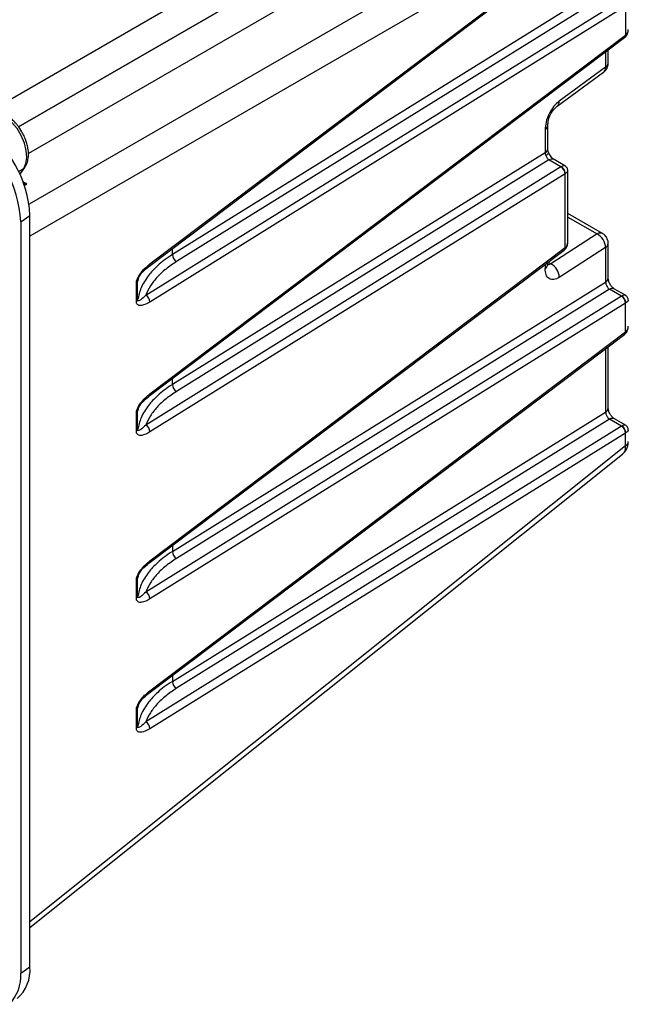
# Model space of a CAD drawing. Header units: inches. Extents: x 0.6 to 33.8, y 0 to 21.7.
# Tile 96 of 169: x 26.9 to 28, y 10.5 to 12.2. Entities that reach past the tile are written whole.
import ezdxf

# ---------------------------------------------------------------- set-up
doc = ezdxf.new("R2010")
doc.units = ezdxf.units.IN
doc.header["$MEASUREMENT"] = 0

msp = doc.modelspace()

# ---------------------------------------------------------------- linework, layer by layer
at = {"color": 7, "linetype": 'Continuous'}
for p, q in [((26.8582, 12.064), (27.8385, 12.6299)), ((26.936, 12.0529), (27.8628, 12.5879)), ((27.8628, 12.5877), (26.9361, 12.0527)), ((27.887, 12.5456), (26.9532, 12.0066)), ((27.9638, 12.5013), (26.9543, 11.9186)), ((27.988, 12.4593), (26.9558, 11.8634)), ((27.1637, 11.8152), (27.9878, 12.4369)), ((27.1621, 11.811), (27.9862, 12.4327)), ((27.9532, 12.2979), (27.2027, 11.8314)), ((27.9598, 12.2856), (27.2099, 11.8195)), ((27.1565, 11.7612), (27.9806, 12.2736)), ((27.9878, 12.2617), (27.1637, 11.7493)), ((27.988, 12.2618), (27.988, 12.212)), ((27.1621, 11.586), (27.9862, 12.2076)), ((27.1637, 11.5902), (27.9878, 12.2118)), ((27.9862, 12.2076), (27.9866, 12.208)), ((27.988, 12.212), (27.9878, 12.2118)), ((27.9532, 12.1828), (27.9532, 12.156)), ((27.9578, 12.1633), (27.9578, 12.1862)), ((27.8695, 12.0886), (27.9498, 12.1474)), ((27.9532, 12.156), (27.873, 12.0972)), ((27.8485, 12.0482), (27.8485, 12.0077)), ((27.8531, 12.015), (27.8531, 12.0555)), ((27.8485, 12.0077), (27.2027, 11.6063)), ((27.855, 11.9954), (27.2099, 11.5944)), ((27.8759, 11.9834), (27.855, 11.9954)), ((27.8829, 11.9852), (27.8641, 11.996)), ((26.936, 11.9752), (26.945, 11.9807)), ((26.9381, 11.9708), (26.945, 11.9807)), ((26.9384, 11.9703), (26.9469, 11.9824)), ((27.8759, 11.9834), (27.1565, 11.5362)), ((27.8763, 11.9836), (27.8759, 11.9834)), ((27.8879, 11.8533), (27.8879, 11.9766)), ((27.883, 11.9715), (27.1637, 11.5243)), ((27.883, 11.9715), (27.8833, 11.9716)), ((27.8833, 11.8436), (27.8833, 11.9716)), ((26.9505, 11.9537), (26.9438, 11.9576)), ((26.9443, 11.9533), (26.9505, 11.9537)), ((26.9461, 11.9513), (26.9505, 11.9537)), ((26.9399, 11.8884), (26.9558, 11.8994)), ((26.9558, 10.5974), (26.9558, 11.8994)), ((27.948, 11.868), (27.8879, 11.9027)), ((27.8879, 11.8966), (27.9386, 11.8673)), ((26.9399, 11.8884), (26.9399, 10.5865)), ((27.9386, 11.8673), (27.8584, 11.8156)), ((27.1621, 11.2967), (27.8814, 11.8393)), ((27.1637, 11.3009), (27.883, 11.8435)), ((27.2027, 11.8314), (27.2027, 11.8417)), ((27.9532, 11.8436), (27.873, 11.792)), ((27.8814, 11.8393), (27.8819, 11.8396)), ((27.8833, 11.8436), (27.883, 11.8435)), ((27.9532, 11.8436), (27.9532, 11.7836)), ((27.9578, 11.7909), (27.9578, 11.851)), ((27.1621, 11.811), (27.1619, 11.8109)), ((27.8485, 11.8144), (27.8485, 11.8072)), ((27.8531, 11.8145), (27.8531, 11.8179)), ((27.8537, 11.8183), (27.8584, 11.8156)), ((27.1433, 11.7889), (27.1425, 11.7851)), ((27.1403, 11.7503), (27.1403, 11.782)), ((27.1425, 11.7535), (27.1425, 11.7851)), ((27.2027, 11.317), (27.9532, 11.7836)), ((27.9598, 11.7713), (27.2099, 11.3051)), ((27.9806, 11.7592), (27.9598, 11.7713)), ((27.9877, 11.761), (27.9689, 11.7718)), ((27.9806, 11.7592), (27.1565, 11.2469)), ((27.9811, 11.7595), (27.9806, 11.7592)), ((27.9878, 11.7473), (27.1637, 11.235)), ((27.9878, 11.7473), (27.988, 11.7474)), ((27.988, 11.6976), (27.988, 11.7474)), ((27.1621, 11.0716), (27.9862, 11.6933)), ((27.1637, 11.0758), (27.9878, 11.6975)), ((27.9862, 11.6933), (27.9866, 11.6936)), ((27.988, 11.6976), (27.9878, 11.6975)), ((27.9578, 11.5658), (27.9578, 11.6719)), ((27.9532, 11.6684), (27.9532, 11.5585)), ((27.2027, 11.6063), (27.2027, 11.6166)), ((27.1621, 11.586), (27.1619, 11.5858)), ((27.1403, 11.5253), (27.1403, 11.557)), ((27.1433, 11.5639), (27.1425, 11.5601)), ((27.1425, 11.5285), (27.1425, 11.5601)), ((27.2027, 11.092), (27.9532, 11.5585)), ((27.9806, 11.5342), (27.1565, 11.0218)), ((27.9598, 11.5462), (27.2099, 11.0801)), ((27.9806, 11.5342), (27.9598, 11.5462)), ((27.9877, 11.5359), (27.9689, 11.5468)), ((27.9811, 11.5344), (27.9806, 11.5342)), ((27.9878, 11.5223), (27.1637, 11.01)), ((27.9878, 11.5223), (27.988, 11.5224)), ((27.988, 11.5001), (27.988, 11.5224)), ((27.988, 11.5001), (26.9558, 10.6757)), ((26.9558, 10.6654), (27.9828, 11.4858)), ((27.2027, 11.3273), (27.2027, 11.317)), ((27.1621, 11.2967), (27.1619, 11.2965)), ((27.1403, 11.236), (27.1403, 11.2676)), ((27.1433, 11.2746), (27.1425, 11.2708)), ((27.1425, 11.2391), (27.1425, 11.2708)), ((27.2027, 11.1023), (27.2027, 11.092)), ((27.1621, 11.0716), (27.1619, 11.0715)), ((27.1403, 11.0109), (27.1403, 11.0426)), ((27.1433, 11.0495), (27.1425, 11.0458)), ((27.1425, 11.0141), (27.1425, 11.0458)), ((26.9399, 10.5865), (26.9558, 10.5974))]:
    msp.add_line(p, q, dxfattribs=at)
at = {"color": 7, "linetype": 'Continuous', "flags": 128}
for points in [[(26.945, 11.9807), (26.9489, 11.9891), (26.9505, 11.9997), (26.9496, 12.0118), (26.9464, 12.0247), (26.9409, 12.0377), (26.9335, 12.0499), (26.9247, 12.0606), (26.9149, 12.0692), (26.9048, 12.0753), (26.895, 12.0783), (26.886, 12.0782), (26.8803, 12.0761)], [(27.8496, 12.0032), (27.8517, 12.0046), (27.8533, 12.0058), (27.8543, 12.007), (27.8547, 12.0079), (27.8546, 12.0083)], [(26.9469, 11.9824), (26.9462, 11.9816), (26.945, 11.9807)]]:
    msp.add_lwpolyline(points, dxfattribs=at)
at = {"color": 7, "linetype": 'Continuous'}
for centre, radius, start, end in [((27.9831, 12.2112), 0.00476, 310.7732, 7.2662), ((27.9836, 12.2113), 0.0045, 312.7091, 9.3016), ((27.9487, 12.1639), 0.00916, 299.6454, 355.8931), ((27.9435, 12.1549), 0.00979, 309.8942, 6.2815), ((27.8633, 12.0961), 0.00976, 309.3419, 6.3203), ((26.7449, 11.88), 0.1951, 2.4764, 57.5236), ((26.7641, 11.8911), 0.1918, 2.4763, 57.5237), ((27.8439, 12.0562), 0.00917, 299.6584, 355.72), ((27.8439, 12.0157), 0.00916, 299.6454, 355.8931), ((27.86, 11.9875), 0.00945, 64.717, 122.5168), ((27.8694, 11.9714), 0.0136, 0.3923, 61.8362), ((27.87, 11.972), 0.0133, 358.5479, 61.4521), ((27.944, 11.8593), 0.0096, 65.0879, 123.5663), ((27.9257, 11.843), 0.0275, 1.3329, 62.0249), ((27.8783, 11.8429), 0.00476, 310.7732, 7.2662), ((27.8788, 11.8429), 0.0045, 312.7091, 9.3016), ((27.9487, 11.8516), 0.00916, 299.6447, 355.9031), ((27.2163, 11.8315), 0.0136, 180.3923, 241.8362), ((27.159, 11.8146), 0.00476, 310.7732, 7.2662), ((27.8439, 11.8152), 0.00916, 299.6454, 355.8931), ((27.8455, 11.7913), 0.0275, 1.3329, 62.0249), ((27.9487, 11.7915), 0.00916, 299.6454, 355.8931), ((27.1377, 11.7862), 0.0049, 300.9835, 347.6583), ((27.9648, 11.7633), 0.00945, 64.717, 122.5168), ((27.1501, 11.7492), 0.0136, 0.3923, 61.8362), ((27.9742, 11.7472), 0.0136, 0.3923, 61.8362), ((27.9748, 11.7478), 0.0133, 358.5479, 61.4521), ((27.1377, 11.7545), 0.0049, 300.9835, 347.6583), ((27.9831, 11.6969), 0.00476, 310.7732, 7.2662), ((27.9836, 11.6969), 0.0045, 312.7091, 9.3016), ((27.2163, 11.6064), 0.0136, 180.3923, 241.8362), ((27.159, 11.5896), 0.00476, 310.7732, 7.2662), ((27.1377, 11.5612), 0.0049, 300.9835, 347.6583), ((27.9487, 11.5665), 0.00916, 299.6454, 355.8931), ((27.1501, 11.5242), 0.0136, 0.3923, 61.8362), ((27.9648, 11.5383), 0.00945, 64.717, 122.5168), ((27.9742, 11.5222), 0.0136, 0.3923, 61.8362), ((27.9748, 11.5228), 0.0133, 358.5479, 61.4521), ((27.1377, 11.5295), 0.0049, 300.9835, 347.6583), ((27.9835, 11.5081), 0.00916, 299.6454, 355.8931), ((27.2163, 11.3171), 0.0136, 180.3923, 241.8362), ((27.159, 11.3003), 0.00476, 310.7732, 7.2662), ((27.1377, 11.2718), 0.0049, 300.9835, 347.6583), ((27.1501, 11.2349), 0.0136, 0.3923, 61.8362), ((27.1377, 11.2402), 0.0049, 300.9835, 347.6583), ((27.2163, 11.0921), 0.0136, 180.3923, 241.8362), ((27.159, 11.0752), 0.00476, 310.7732, 7.2662), ((27.1377, 11.0468), 0.0049, 300.9835, 347.6583), ((27.1501, 11.0099), 0.0136, 0.3923, 61.8362), ((27.1377, 11.0151), 0.0049, 300.9835, 347.6583), ((26.8912, 10.5915), 0.0648, 310.7764, 5.2072), ((26.8713, 10.5813), 0.0688, 314.8359, 4.2854)]:
    msp.add_arc(centre, radius, start, end, dxfattribs=at)
for points, knots in [([(27.9867, 12.208), (27.9877, 12.209), (27.9897, 12.2109), (27.9921, 12.2156), (27.9924, 12.2193), (27.9926, 12.2216)], [0, 0, 0, 0, 0.277887, 0.5367677, 1, 1, 1, 1]), ([(27.988, 12.212), (27.9894, 12.2133), (27.9921, 12.2159), (27.9924, 12.2198), (27.9925, 12.2217)], [0, 0, 0, 0, 0.503823, 1, 1, 1, 1]), ([(27.9552, 12.1534), (27.9563, 12.1557), (27.9577, 12.1589), (27.9578, 12.1623), (27.9578, 12.1633)], [0, 0, 0, 0, 0.722031, 1, 1, 1, 1]), ([(27.9497, 12.1475), (27.9505, 12.148), (27.9527, 12.1496), (27.9542, 12.1519), (27.9552, 12.1534)], [0, 0, 0, 0, 0.337371, 1, 1, 1, 1]), ([(27.873, 12.0972), (27.8699, 12.0945), (27.8634, 12.0889), (27.8551, 12.0757), (27.8495, 12.0611), (27.8488, 12.0524), (27.8485, 12.0482)], [0, 0, 0, 0, 0.24098, 0.500613, 0.759863, 1, 1, 1, 1]), ([(26.9419, 12.0441), (26.9395, 12.048), (26.9361, 12.0533), (26.9302, 12.0603), (26.9249, 12.0656), (26.9183, 12.0709), (26.9112, 12.0752), (26.9035, 12.0783), (26.8956, 12.0797), (26.8879, 12.0794), (26.8834, 12.0774), (26.8812, 12.0765)], [0, 0, 0, 0, 0.156124, 0.219265, 0.322709, 0.427926, 0.539203, 0.654088, 0.771808, 0.892366, 1, 1, 1, 1]), ([(27.8531, 12.0555), (27.8533, 12.0585), (27.8538, 12.0644), (27.8576, 12.0741), (27.8631, 12.083), (27.8674, 12.0867), (27.8695, 12.0886)], [0, 0, 0, 0, 0.249844, 0.500093, 0.750362, 1, 1, 1, 1]), ([(26.9467, 11.9826), (26.9478, 11.9842), (26.9506, 11.9882), (26.9527, 11.996), (26.9536, 12.0055), (26.9528, 12.0148), (26.9508, 12.0234), (26.9482, 12.0313), (26.9452, 12.0381), (26.9428, 12.0425), (26.9419, 12.0441)], [0, 0, 0, 0, 0.103344, 0.2627, 0.41268, 0.571207, 0.691337, 0.795437, 0.92194, 1, 1, 1, 1]), ([(27.8546, 12.0083), (27.8541, 12.0096), (27.8532, 12.0122), (27.8531, 12.0141), (27.8531, 12.015)], [0, 0, 0, 0, 0.5139192, 1, 1, 1, 1]), ([(27.8485, 12.0077), (27.8485, 12.007), (27.8487, 12.0056), (27.8493, 12.004), (27.8496, 12.0032)], [0, 0, 0, 0, 0.507704, 1, 1, 1, 1]), ([(27.8496, 12.0032), (27.85, 12.0024), (27.8506, 12.0009), (27.8519, 11.9987), (27.8534, 11.9968), (27.8544, 11.9959), (27.855, 11.9954)], [0, 0, 0, 0, 0.244189, 0.495359, 0.735734, 1, 1, 1, 1]), ([(27.8641, 11.996), (27.8632, 11.9966), (27.8615, 11.9977), (27.8589, 12.0006), (27.8565, 12.0041), (27.8552, 12.0069), (27.8546, 12.0083)], [0, 0, 0, 0, 0.239463, 0.485948, 0.739398, 1, 1, 1, 1]), ([(27.8829, 11.985), (27.8822, 11.9853), (27.8809, 11.9857), (27.8778, 11.9843), (27.8763, 11.9836)], [0, 0, 0, 0, 0.505494, 1, 1, 1, 1]), ([(27.8879, 11.9766), (27.8878, 11.9775), (27.8877, 11.9792), (27.8866, 11.9816), (27.8851, 11.9837), (27.8836, 11.9847), (27.8829, 11.9851)], [0, 0, 0, 0, 0.245648, 0.499978, 0.754319, 1, 1, 1, 1]), ([(27.8878, 11.9767), (27.8876, 11.9759), (27.8874, 11.9745), (27.8846, 11.9726), (27.8833, 11.9716)], [0, 0, 0, 0, 0.505541, 1, 1, 1, 1]), ([(26.9505, 11.9537), (26.9481, 11.9542), (26.9457, 11.9547), (26.9435, 11.9558), (26.9434, 11.9558)], [0, 0, 0, 0, 0.982787, 1, 1, 1, 1]), ([(27.9578, 11.8509), (27.9578, 11.8512), (27.958, 11.8533), (27.957, 11.8576), (27.9539, 11.8632), (27.9506, 11.8669), (27.9482, 11.8678), (27.9479, 11.8679)], [0, 0, 0, 0, 0.029851, 0.312734, 0.626169, 0.966338, 1, 1, 1, 1]), ([(27.8819, 11.8396), (27.8829, 11.8406), (27.8849, 11.8425), (27.8873, 11.8472), (27.8876, 11.8509), (27.8879, 11.8533)], [0, 0, 0, 0, 0.277887, 0.536768, 1, 1, 1, 1]), ([(27.8833, 11.8436), (27.8846, 11.8449), (27.8873, 11.8476), (27.8876, 11.8514), (27.8877, 11.8533)], [0, 0, 0, 0, 0.503823, 1, 1, 1, 1]), ([(27.2027, 11.8314), (27.1979, 11.8282), (27.1888, 11.8222), (27.1775, 11.8127), (27.1685, 11.8039), (27.1579, 11.7913), (27.1476, 11.7747), (27.1442, 11.7604), (27.1425, 11.7535)], [0, 0, 0, 0, 0.144597, 0.276171, 0.394722, 0.500247, 0.76062, 1, 1, 1, 1]), ([(27.1403, 11.782), (27.1403, 11.7828), (27.1404, 11.7844), (27.1413, 11.788), (27.144, 11.7942), (27.1515, 11.805), (27.1588, 11.8111), (27.1637, 11.8152)], [0, 0, 0, 0, 0.061616, 0.12581, 0.251482, 0.501132, 1, 1, 1, 1]), ([(27.1432, 11.7887), (27.1436, 11.7897), (27.1454, 11.7943), (27.1514, 11.8024), (27.158, 11.8077), (27.1619, 11.8109)], [0, 0, 0, 0, 0.099943, 0.45811, 1, 1, 1, 1]), ([(27.2099, 11.8195), (27.2036, 11.8152), (27.191, 11.8068), (27.176, 11.7925), (27.164, 11.7773), (27.159, 11.7666), (27.1565, 11.7612)], [0, 0, 0, 0, 0.250044, 0.50005, 0.750009, 1, 1, 1, 1]), ([(27.873, 11.792), (27.8699, 11.7904), (27.8634, 11.7871), (27.8551, 11.789), (27.8495, 11.7957), (27.8488, 11.8035), (27.8485, 11.8072)], [0, 0, 0, 0, 0.24098, 0.500613, 0.759863, 1, 1, 1, 1]), ([(27.8584, 11.8156), (27.8569, 11.8146), (27.8549, 11.8132), (27.8532, 11.8136), (27.8528, 11.8137)], [0, 0, 0, 0, 0.698143, 1, 1, 1, 1]), ([(27.1425, 11.7851), (27.1426, 11.7856), (27.1426, 11.7865), (27.1429, 11.7875), (27.143, 11.7881)], [0, 0, 0, 0, 0.4746935, 1, 1, 1, 1]), ([(27.9689, 11.7718), (27.9682, 11.7723), (27.9667, 11.7732), (27.9647, 11.7752), (27.9627, 11.7775), (27.9611, 11.78), (27.9597, 11.7828), (27.9586, 11.7856), (27.958, 11.7884), (27.9579, 11.79), (27.9578, 11.7909)], [0, 0, 0, 0, 0.125316, 0.250703, 0.376073, 0.501301, 0.626347, 0.751167, 0.875724, 1, 1, 1, 1]), ([(27.9532, 11.7836), (27.9533, 11.783), (27.9534, 11.782), (27.9539, 11.7803), (27.9546, 11.7785), (27.9557, 11.7763), (27.957, 11.7741), (27.9585, 11.7723), (27.9593, 11.7716), (27.9598, 11.7713)], [0, 0, 0, 0, 0.126736, 0.251558, 0.37487, 0.497092, 0.73375, 0.86319, 1, 1, 1, 1]), ([(27.1565, 11.7612), (27.1535, 11.7582), (27.1493, 11.7539), (27.1448, 11.7513), (27.1432, 11.7516), (27.1426, 11.7524), (27.1426, 11.7531), (27.1425, 11.7535)], [0, 0, 0, 0, 0.55893, 0.808186, 0.913722, 0.958952, 1, 1, 1, 1]), ([(27.9877, 11.7608), (27.987, 11.7611), (27.9857, 11.7616), (27.9826, 11.7602), (27.9811, 11.7595)], [0, 0, 0, 0, 0.505494, 1, 1, 1, 1]), ([(27.9926, 11.7524), (27.9926, 11.7533), (27.9925, 11.755), (27.9914, 11.7574), (27.9898, 11.7595), (27.9884, 11.7605), (27.9877, 11.761)], [0, 0, 0, 0, 0.245648, 0.499978, 0.754319, 1, 1, 1, 1]), ([(27.1637, 11.7493), (27.1588, 11.7467), (27.1515, 11.7427), (27.144, 11.7432), (27.1413, 11.7458), (27.1404, 11.7481), (27.1403, 11.7496), (27.1403, 11.7503)], [0, 0, 0, 0, 0.498346, 0.748463, 0.874158, 0.938313, 1, 1, 1, 1]), ([(27.9925, 11.7525), (27.9924, 11.7518), (27.9922, 11.7504), (27.9894, 11.7484), (27.988, 11.7474)], [0, 0, 0, 0, 0.505541, 1, 1, 1, 1]), ([(27.9867, 11.6936), (27.9877, 11.6946), (27.9897, 11.6965), (27.9921, 11.7012), (27.9924, 11.7049), (27.9926, 11.7073)], [0, 0, 0, 0, 0.277887, 0.536768, 1, 1, 1, 1]), ([(27.988, 11.6976), (27.9894, 11.699), (27.9921, 11.7016), (27.9924, 11.7054), (27.9925, 11.7073)], [0, 0, 0, 0, 0.503823, 1, 1, 1, 1]), ([(27.2027, 11.6063), (27.1979, 11.6032), (27.1888, 11.5971), (27.1775, 11.5877), (27.1685, 11.5788), (27.1579, 11.5663), (27.1476, 11.5497), (27.1442, 11.5353), (27.1425, 11.5285)], [0, 0, 0, 0, 0.144597, 0.276171, 0.394722, 0.500247, 0.76062, 1, 1, 1, 1]), ([(27.1403, 11.557), (27.1403, 11.5578), (27.1404, 11.5594), (27.1413, 11.5629), (27.144, 11.5691), (27.1515, 11.58), (27.1588, 11.5861), (27.1637, 11.5902)], [0, 0, 0, 0, 0.061616, 0.12581, 0.251482, 0.501132, 1, 1, 1, 1]), ([(27.1432, 11.5637), (27.1436, 11.5647), (27.1454, 11.5692), (27.1514, 11.5774), (27.158, 11.5827), (27.1619, 11.5859)], [0, 0, 0, 0, 0.099943, 0.45811, 1, 1, 1, 1]), ([(27.2099, 11.5944), (27.2036, 11.5902), (27.191, 11.5818), (27.176, 11.5675), (27.164, 11.5523), (27.159, 11.5416), (27.1565, 11.5362)], [0, 0, 0, 0, 0.250044, 0.50005, 0.750009, 1, 1, 1, 1]), ([(27.1425, 11.5601), (27.1426, 11.5606), (27.1426, 11.5615), (27.1429, 11.5625), (27.143, 11.563)], [0, 0, 0, 0, 0.474693, 1, 1, 1, 1]), ([(27.9532, 11.5585), (27.9533, 11.558), (27.9534, 11.557), (27.9539, 11.5552), (27.9546, 11.5535), (27.9557, 11.5512), (27.957, 11.5491), (27.9585, 11.5473), (27.9593, 11.5466), (27.9598, 11.5462)], [0, 0, 0, 0, 0.1267359, 0.2515575, 0.3748695, 0.4970917, 0.7337496, 0.8631895, 1, 1, 1, 1]), ([(27.9689, 11.5468), (27.9682, 11.5473), (27.9667, 11.5482), (27.9647, 11.5501), (27.9627, 11.5524), (27.9611, 11.555), (27.9597, 11.5578), (27.9586, 11.5606), (27.958, 11.5633), (27.9579, 11.565), (27.9578, 11.5658)], [0, 0, 0, 0, 0.125316, 0.250703, 0.376073, 0.501301, 0.626347, 0.751167, 0.875724, 1, 1, 1, 1]), ([(27.1565, 11.5362), (27.1535, 11.5332), (27.1493, 11.5288), (27.1448, 11.5263), (27.1432, 11.5265), (27.1426, 11.5274), (27.1426, 11.5281), (27.1425, 11.5285)], [0, 0, 0, 0, 0.55893, 0.808186, 0.913722, 0.958952, 1, 1, 1, 1]), ([(27.9877, 11.5358), (27.987, 11.536), (27.9857, 11.5365), (27.9826, 11.5351), (27.9811, 11.5344)], [0, 0, 0, 0, 0.505494, 1, 1, 1, 1]), ([(27.9926, 11.5274), (27.9926, 11.5282), (27.9925, 11.53), (27.9914, 11.5324), (27.9898, 11.5345), (27.9884, 11.5354), (27.9877, 11.5359)], [0, 0, 0, 0, 0.245648, 0.499978, 0.754319, 1, 1, 1, 1]), ([(27.1637, 11.5243), (27.1588, 11.5217), (27.1515, 11.5177), (27.144, 11.5182), (27.1413, 11.5208), (27.1404, 11.5231), (27.1403, 11.5246), (27.1403, 11.5253)], [0, 0, 0, 0, 0.498346, 0.748463, 0.874158, 0.938313, 1, 1, 1, 1]), ([(27.9925, 11.5274), (27.9924, 11.5267), (27.9922, 11.5253), (27.9894, 11.5234), (27.988, 11.5224)], [0, 0, 0, 0, 0.505541, 1, 1, 1, 1]), ([(27.9825, 11.4861), (27.984, 11.4874), (27.9865, 11.4896), (27.9879, 11.4948), (27.988, 11.4984), (27.988, 11.5001)], [0, 0, 0, 0, 0.421711, 0.707013, 1, 1, 1, 1]), ([(27.9828, 11.4857), (27.9843, 11.4871), (27.9872, 11.4898), (27.9903, 11.4952), (27.9923, 11.5011), (27.9925, 11.5054), (27.9926, 11.5074)], [0, 0, 0, 0, 0.257839, 0.512445, 0.76084, 1, 1, 1, 1]), ([(27.2027, 11.317), (27.1979, 11.3138), (27.1888, 11.3078), (27.1775, 11.2984), (27.1685, 11.2895), (27.1579, 11.277), (27.1476, 11.2604), (27.1442, 11.246), (27.1425, 11.2391)], [0, 0, 0, 0, 0.144597, 0.276171, 0.394722, 0.500247, 0.76062, 1, 1, 1, 1]), ([(27.1403, 11.2676), (27.1403, 11.2684), (27.1404, 11.27), (27.1413, 11.2736), (27.144, 11.2798), (27.1515, 11.2907), (27.1588, 11.2968), (27.1637, 11.3009)], [0, 0, 0, 0, 0.061616, 0.12581, 0.251482, 0.501132, 1, 1, 1, 1]), ([(27.1432, 11.2743), (27.1436, 11.2753), (27.1454, 11.2799), (27.1514, 11.2881), (27.158, 11.2934), (27.1619, 11.2966)], [0, 0, 0, 0, 0.099943, 0.45811, 1, 1, 1, 1]), ([(27.2099, 11.3051), (27.2036, 11.3009), (27.191, 11.2924), (27.176, 11.2781), (27.164, 11.263), (27.159, 11.2522), (27.1565, 11.2469)], [0, 0, 0, 0, 0.2500444, 0.5000504, 0.750009, 1, 1, 1, 1]), ([(27.1425, 11.2708), (27.1426, 11.2712), (27.1426, 11.2722), (27.1429, 11.2732), (27.143, 11.2737)], [0, 0, 0, 0, 0.474693, 1, 1, 1, 1]), ([(27.1565, 11.2469), (27.1535, 11.2439), (27.1493, 11.2395), (27.1448, 11.2369), (27.1432, 11.2372), (27.1426, 11.238), (27.1426, 11.2388), (27.1425, 11.2391)], [0, 0, 0, 0, 0.55893, 0.8081862, 0.9137219, 0.9589521, 1, 1, 1, 1]), ([(27.1637, 11.235), (27.1588, 11.2323), (27.1515, 11.2284), (27.144, 11.2289), (27.1413, 11.2314), (27.1404, 11.2337), (27.1403, 11.2352), (27.1403, 11.236)], [0, 0, 0, 0, 0.498346, 0.748463, 0.874158, 0.938313, 1, 1, 1, 1]), ([(27.2027, 11.092), (27.1979, 11.0888), (27.1888, 11.0828), (27.1775, 11.0734), (27.1685, 11.0645), (27.1579, 11.0519), (27.1476, 11.0354), (27.1442, 11.021), (27.1425, 11.0141)], [0, 0, 0, 0, 0.144597, 0.276171, 0.394722, 0.500247, 0.76062, 1, 1, 1, 1]), ([(27.1403, 11.0426), (27.1403, 11.0434), (27.1404, 11.045), (27.1413, 11.0486), (27.144, 11.0548), (27.1515, 11.0657), (27.1588, 11.0718), (27.1637, 11.0758)], [0, 0, 0, 0, 0.061616, 0.12581, 0.251482, 0.501132, 1, 1, 1, 1]), ([(27.1432, 11.0493), (27.1436, 11.0503), (27.1454, 11.0549), (27.1514, 11.063), (27.158, 11.0683), (27.1619, 11.0715)], [0, 0, 0, 0, 0.099943, 0.45811, 1, 1, 1, 1]), ([(27.2099, 11.0801), (27.2036, 11.0759), (27.191, 11.0674), (27.176, 11.0531), (27.164, 11.0379), (27.159, 11.0272), (27.1565, 11.0218)], [0, 0, 0, 0, 0.2500444, 0.5000504, 0.750009, 1, 1, 1, 1]), ([(27.1425, 11.0458), (27.1426, 11.0462), (27.1426, 11.0471), (27.1429, 11.0481), (27.143, 11.0487)], [0, 0, 0, 0, 0.474693, 1, 1, 1, 1]), ([(27.1565, 11.0218), (27.1535, 11.0188), (27.1493, 11.0145), (27.1448, 11.0119), (27.1432, 11.0122), (27.1426, 11.013), (27.1426, 11.0137), (27.1425, 11.0141)], [0, 0, 0, 0, 0.55893, 0.808186, 0.913722, 0.958952, 1, 1, 1, 1]), ([(27.1637, 11.01), (27.1588, 11.0073), (27.1515, 11.0033), (27.144, 11.0039), (27.1413, 11.0064), (27.1404, 11.0087), (27.1403, 11.0102), (27.1403, 11.0109)], [0, 0, 0, 0, 0.498346, 0.748463, 0.874158, 0.938313, 1, 1, 1, 1])]:
    msp.add_open_spline(points, degree=3, knots=knots, dxfattribs=at)

doc.saveas('drawing.dxf')
